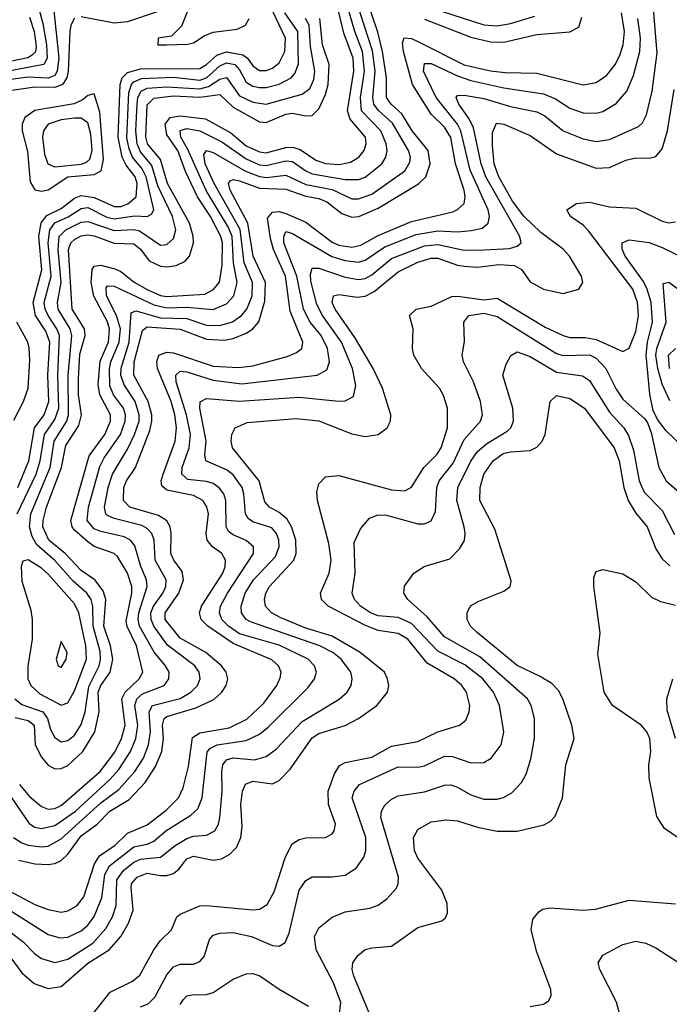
# Model space of a CAD drawing. Header units: inches. Extents: x 501365 to 657855, y 482276 to 547543.
# Tile 71 of 256: x 535664 to 537631, y 495665 to 498646. Entities that reach past the tile are written whole.
import ezdxf

# ---------------------------------------------------------------- set-up
doc = ezdxf.new("R2010")
doc.units = ezdxf.units.IN
doc.header["$MEASUREMENT"] = 0
doc.layers.add('A5439', color=7, linetype='Continuous')

msp = doc.modelspace()

# ---------------------------------------------------------------- linework, layer by layer
at = {"layer": 'A5439', "color": 5}
for points, elevation in [([(535709.2, 498730), (535734.5, 498634.5), (535744.9, 498570), (535746.7, 498530), (535737.2, 498510), (535630, 498490.5)], 2340), ([(536195.2, 498730), (536153.9, 498626.1), (536123.5, 498596.5), (536083.8, 498590), (536082.8, 498570), (536110, 498569.8), (536172, 498572), (536190, 498576.4), (536222.4, 498597.6), (536250, 498608.6), (536322.3, 498617.7), (536347.4, 498630), (536359.3, 498650)], 2420), ([(535657.9, 497230), (535691.7, 497310), (535709.2, 497410), (535738.4, 497450), (535752.4, 497490), (535749.4, 497570), (535754.9, 497670), (535743.4, 497703.4), (535712.1, 497750), (535705.2, 497790), (535731.3, 497888.7), (535722.3, 497990), (535729.1, 498030.9), (535746.3, 498053.7), (535790, 498074.4), (535830, 498105.5), (535850, 498113.7), (535890, 498107.9), (535950, 498080.1), (535970, 498080.9), (535991.4, 498088.6), (536016.4, 498110), (536019.7, 498150), (536013.2, 498170), (535986, 498206), (535974.8, 498230), (535962.4, 498290), (535968.2, 498450), (535974.4, 498470), (535990, 498486.3), (536030, 498497.6), (536210, 498498.5), (536230, 498510), (536261, 498539), (536290, 498548.4), (536339.6, 498539.6), (536353.9, 498530), (536370, 498506.2), (536390, 498492.3), (536410, 498492.1), (536430, 498499.1), (536450, 498515.1), (536466.9, 498550), (536468.7, 498590), (536412.4, 498710)], 2380), ([(535661.3, 496101.3), (535709.9, 496090.1), (535750, 496087.9), (535770, 496091), (535790, 496100.6), (535810, 496119.7), (535850, 496175), (535898.9, 496210), (535937.4, 496250), (535995.2, 496284.8), (536044.1, 496335.9), (536075.6, 496384.4), (536094, 496430), (536099.6, 496470), (536096.4, 496510), (536101, 496530), (536110, 496536.7), (536197.6, 496562.4), (536252, 496588), (536276.6, 496610), (536289.1, 496630), (536294, 496650), (536289.5, 496670), (536275.2, 496690), (536227.5, 496730), (536150, 496773), (536105, 496830), (536104.1, 496850), (536145.8, 496910), (536160.1, 496950), (536155.7, 496975.7), (536130.6, 497010), (536122.1, 497030), (536122.9, 497090), (536119.8, 497110), (536110, 497128.8), (536084.6, 497144.6), (535997.8, 497170), (535978.5, 497190), (535979.6, 497230), (535987.5, 497250), (536015, 497290), (536058.3, 497401.7), (536064.2, 497430), (536063.7, 497450), (536053.5, 497490), (536009.4, 497570), (536011.1, 497610), (536035.4, 497704.6), (536050, 497715.7), (536150, 497708.8), (536230, 497679.1), (536284.4, 497675.6), (536310, 497680.3), (536350, 497696.5), (536370.3, 497709.7), (536388.6, 497731.4), (536406.3, 497793.7), (536407.9, 497850), (536371.2, 497930), (536354.7, 498030), (536300.9, 498130), (536296.7, 498150), (536301.7, 498158.3), (536310, 498162.6), (536330, 498158.1), (536390, 498136.1), (536470, 498133.4), (536530, 498111.7), (536570, 498104.5), (536594.5, 498094.5), (536639.1, 498059.1), (536670, 498048.4), (536690.5, 498050.5), (536750, 498075.4), (536871.2, 498148.8), (536894.1, 498170), (536906.9, 498210), (536900.9, 498250), (536852.1, 498310), (536821.1, 498361.1), (536789.1, 498390), (536774.8, 498410), (536775, 498470), (536763.1, 498550), (536748.8, 498608.8), (536714.4, 498710)], 2220), ([(535766.9, 498673.1), (535782.2, 498530), (535777.6, 498490), (535770, 498476.9), (535750.7, 498469.3), (535690, 498471.6), (535547.4, 498452.6)], 2360), ([(535590, 495918), (535674.1, 495854.1), (535710, 495817.4), (535730, 495803.8), (535770, 495791.5), (535810, 495801.4), (535885.7, 495850), (535925.3, 495894.7), (535944.9, 495930), (535956.1, 495963.9), (535958.4, 496041.6), (535978.7, 496070), (536010, 496095.3), (536030, 496104.5), (536090.5, 496110), (536134.3, 496145.7), (536170, 496167), (536190, 496173.8), (536230, 496176.9), (536254.5, 496190), (536265.9, 496210), (536270.5, 496229.5), (536276.7, 496310), (536275.8, 496370), (536278.7, 496390), (536290, 496404.9), (536310, 496411), (536374.7, 496405.3), (536410, 496414.6), (536441.6, 496438.4), (536519.2, 496520.8), (536631.7, 496588.3), (536655.5, 496610), (536668.1, 496630), (536671, 496650), (536666.3, 496670), (536637, 496710), (536612.2, 496730), (536572.9, 496750), (536363.3, 496823.3), (536349.4, 496830), (536335.5, 496850), (536334.3, 496870), (536347.2, 496910), (536372.1, 496950), (536439, 497021), (536449.9, 497050), (536449, 497070), (536441.9, 497090), (536427.4, 497107.4), (536370, 497125.8), (536356.1, 497136.1), (536347.6, 497150), (536343.2, 497210), (536337.5, 497230), (536310, 497268.4), (536290, 497282.7), (536228.1, 497310), (536224.5, 497330), (536228.3, 497370), (536209.1, 497470), (536211, 497489), (536230, 497499), (536330, 497490.6), (536510, 497503), (536630, 497491.1), (536650, 497492.1), (536674.5, 497505.5), (536682, 497538), (536671.8, 497590), (536638.2, 497670), (536581.4, 497750), (536563.4, 497783.4), (536545.9, 497854.1), (536544.3, 497875.7), (536550, 497893.7), (536570, 497894.2), (536650, 497866.5), (536690, 497859), (536710, 497862.2), (536730, 497873.6), (536790, 497923.1), (536890, 497961.6), (536930, 497965.4), (537010, 497948.6), (537070, 497948.8), (537147.2, 497952.8), (537170, 497960.1), (537182.6, 497970), (537178.7, 497990), (537076.1, 498170), (537061.3, 498210), (537038.3, 498318.3), (537025.5, 498345.5), (536993.7, 498390), (536985.6, 498410), (536990, 498416.6), (537010, 498417.5), (537070, 498407.9), (537150, 498383.4), (537230, 498366.7), (537254.6, 498354.6), (537310, 498309.7), (537370, 498285.1), (537410, 498277.3), (537450, 498283), (537537.5, 498322.5), (537550, 498333.7), (537562.4, 498357.6), (537579.4, 498430), (537594.4, 498545.6), (537582, 498690)], 2140), ([(535612, 496330), (535692.3, 496212.3), (535710, 496201.1), (535730, 496197.1), (535770, 496205.7), (535832.6, 496250), (535936, 496344), (535964.4, 496375.6), (535999.8, 496430), (536015.9, 496470), (536022.1, 496510), (536013, 496570), (536018.4, 496590), (536035.6, 496604.4), (536101.2, 496630), (536116.1, 496650), (536116.3, 496670), (536105.7, 496690), (536070.7, 496730.7), (536026.9, 496810), (536022.3, 496830), (536024.3, 496850), (536050, 496930), (536047.6, 496950), (536030.7, 496990), (536013, 497053.1), (535999.1, 497070), (535980.4, 497080.4), (535910, 497096), (535890, 497104.6), (535868.3, 497130), (535872.3, 497170), (535906.9, 497293.1), (535920.2, 497319.8), (535968.8, 497390), (535983.4, 497430), (535984.2, 497450), (535978, 497470), (535948.3, 497510), (535937, 497537), (535936.2, 497590), (535940.1, 497610), (535965.3, 497670), (535969, 497710), (535957.2, 497750), (535927.1, 497810), (535925.9, 497834.1), (535930, 497839.8), (535950, 497838.9), (536070, 497782.3), (536110, 497773.4), (536170, 497775.8), (536250, 497768.5), (536290, 497785.5), (536312.5, 497810), (536322.5, 497850), (536311.1, 497910), (536307.1, 497990), (536296.6, 498016.6), (536228.9, 498128.9), (536173.1, 498253.1), (536152.2, 498290), (536150, 498310.7), (536170, 498316.6), (536210, 498310), (536275.9, 498275.9), (536350, 498224.7), (536390, 498206.9), (536410, 498204.2), (536470, 498218.3), (536490, 498216.3), (536530, 498188.5), (536550, 498179.8), (536650, 498162), (536690, 498162), (536710, 498169.4), (536760.7, 498210), (536773.2, 498230), (536776.7, 498250), (536774.2, 498270), (536757.8, 498310), (536699.3, 498370), (536695.9, 498410), (536707.7, 498490), (536702.1, 498550), (536678.5, 498610), (536656.1, 498690)], 2260), ([(535630, 496009.5), (535710, 495967.3), (535750, 495951.5), (535790, 495943.9), (535810, 495947.6), (535836.9, 495963.1), (535858.6, 495990), (535890.8, 496090), (535905.6, 496114.4), (535952.9, 496147.1), (535990, 496183.1), (536050, 496208.2), (536107.3, 496252.7), (536144.9, 496290), (536159.5, 496320.5), (536175.3, 496384.7), (536187, 496473), (536210, 496486.4), (536298, 496502), (536351.5, 496528.5), (536403.6, 496576.4), (536442.4, 496630), (536453.2, 496653.2), (536455.8, 496670), (536447.5, 496690), (536427.4, 496707.4), (536310, 496757.7), (536233.4, 496810), (536213.9, 496830), (536208.2, 496850), (536214.8, 496870), (536279, 496970), (536286.3, 496990), (536287.3, 497010), (536276.2, 497030), (536247.4, 497050), (536232, 497070), (536228.9, 497090), (536235.4, 497150), (536231.1, 497171.1), (536218.9, 497190), (536190, 497205.1), (536110, 497221.5), (536094.5, 497234.5), (536092.6, 497250), (536098.3, 497270), (536134.5, 497370), (536138.4, 497410), (536133.6, 497450), (536122.8, 497490), (536080.8, 497590), (536079.2, 497610), (536085.8, 497630), (536110, 497639), (536130, 497636.9), (536250, 497597.1), (536326.8, 497593.2), (536370, 497598.4), (536473.8, 497626.2), (536502.1, 497637.9), (536517.9, 497650), (536521.8, 497670), (536483.5, 497763.5), (536468.8, 497870), (536432.6, 497950), (536423.4, 497983.4), (536414.4, 498045.6), (536430, 498063.3), (536450, 498065.2), (536470, 498059.3), (536530, 498033.3), (536610, 497972.1), (536630, 497963.3), (536670, 497957.5), (536696.7, 497963.3), (536750, 497992.5), (536850, 498035), (536975.3, 498064.6), (536990, 498071.6), (537009.9, 498090), (537013.4, 498110), (537010.3, 498129.7), (536983.9, 498210), (536969.7, 498289.7), (536950, 498321.1), (536910, 498359.6), (536853.9, 498450), (536826.1, 498550), (536823.7, 498576.3), (536828.7, 498591.3), (536850, 498588.9), (536870, 498580.4), (537010, 498509), (537090, 498491.7), (537134, 498486), (537230, 498483.9), (537370, 498449.3), (537410, 498455.7), (537442.1, 498477.9), (537468.2, 498511.8), (537481.1, 498538.9), (537491.3, 498570), (537495.8, 498610), (537486.8, 498666.8)], 2180), ([(535645.7, 496170), (535670, 496153.3), (535690, 496146.2), (535730, 496141.5), (535750, 496143.8), (535790, 496165.4), (535910, 496275), (535964.4, 496315.6), (536013, 496370), (536038.6, 496410), (536054, 496450), (536059.7, 496490), (536056.3, 496550), (536066.2, 496570), (536150, 496590.4), (536181.9, 496610), (536202.4, 496630), (536210.3, 496650), (536207.2, 496670), (536193.9, 496690), (536111.9, 496751.9), (536070.2, 496810), (536062.1, 496830), (536061.5, 496850), (536068.7, 496870), (536097.2, 496910), (536107, 496930), (536107.9, 496950), (536074.6, 497010), (536070.8, 497070), (536064.6, 497090), (536050, 497105.7), (536034.3, 497114.3), (535950, 497135.6), (535930, 497144.8), (535924.8, 497150), (535920.4, 497170), (535931.4, 497230), (535945.1, 497270), (535990, 497345.6), (536011.8, 497390), (536025.3, 497430), (536025.6, 497450), (536014, 497490), (535980.3, 497540.3), (535970.5, 497570), (535970.9, 497590.9), (535995.4, 497670), (536001.7, 497758.3), (536015.5, 497764.5), (536090, 497743.8), (536170, 497741.1), (536230, 497721.3), (536270, 497719.9), (536308.5, 497731.5), (536336.1, 497750), (536351.9, 497770), (536367.8, 497810), (536368.8, 497850), (536343.7, 497910), (536331.2, 498011.2), (536253.4, 498150), (536225.8, 498210), (536221.8, 498238.2), (536229.9, 498250.1), (536250, 498243.7), (536347.9, 498187.9), (536390, 498171.3), (536411.7, 498168.3), (536470, 498175.5), (536530, 498146.8), (536610, 498132), (536670, 498103.9), (536690, 498104.1), (536730, 498118.3), (536830, 498188.9), (536845.2, 498214.8), (536847.7, 498230), (536841.2, 498250), (536793.2, 498333.2), (536750.9, 498370.9), (536736.3, 498390), (536732.9, 498410), (536740.3, 498490), (536732.3, 498552.3), (536693.8, 498670)], 2240), ([(535656.6, 497150), (535713.9, 497270), (535726.4, 497310), (535738.7, 497390), (535770, 497435.3), (535782.1, 497470), (535779.8, 497570), (535784.3, 497690), (535776.9, 497710), (535749.8, 497750), (535740.7, 497770), (535738.1, 497790), (535759.2, 497870), (535750.7, 497970), (535754.8, 498010), (535770, 498030.6), (535810.6, 498049.4), (535850, 498074.9), (535870, 498077.4), (535928.1, 498048.1), (535950, 498043.3), (536012.5, 498052.5), (536050, 498050.1), (536063.2, 498056.8), (536070.2, 498070), (536046.5, 498170), (536034.7, 498194.7), (536005.5, 498230), (535995.1, 498255.1), (535988.8, 498288.8), (535994.7, 498425.3), (536002.6, 498450), (536010, 498458.2), (536032.4, 498467.6), (536130, 498471.9), (536210, 498463.3), (536230.1, 498469.9), (536270, 498506.4), (536290, 498515), (536315.3, 498510), (536330, 498494.3), (536350, 498456.7), (536370, 498444.4), (536390, 498440.4), (536410, 498440.3), (536449.4, 498450.6), (536485.9, 498470), (536497.3, 498482.7), (536507.8, 498512.2), (536506.7, 498610), (536466.6, 498666.6)], 2360), ([(535663.5, 496330), (535693.9, 496293.9), (535730, 496263.3), (535750, 496256), (535770, 496258.1), (535790, 496267.2), (535908.1, 496370), (535951.6, 496428.4), (535972.6, 496470), (535982.9, 496510), (535973.5, 496590), (535983.4, 496610), (536026.1, 496650), (536036.7, 496670), (536017.3, 496750), (535989.2, 496809.2), (535986.2, 496826.2), (536003.7, 496910), (536003.5, 496930), (535990, 496970.4), (535960.5, 497020.5), (535950, 497030), (535890, 497051), (535870, 497064.9), (535830, 497100.3), (535823.1, 497110), (535819.2, 497130), (535874.6, 497325.4), (535921.5, 497390), (535938.5, 497430), (535939, 497450), (535906.9, 497510), (535901.9, 497541.9), (535907.5, 497612.5), (535932.5, 497670), (535935.9, 497710), (535930, 497731.1), (535888.9, 497808.9), (535880, 497850), (535883, 497890), (535890, 497899.9), (535910, 497903), (535951.8, 497891.8), (535970, 497883.9), (536011.1, 497851.1), (536050, 497829.1), (536090, 497811), (536110, 497807.6), (536224.5, 497815.5), (536250.9, 497829.1), (536268.7, 497851.3), (536277.3, 497902.7), (536278, 497970), (536273.5, 497990), (536241.7, 498050), (536202.8, 498110), (536166.1, 498186.1), (536142.4, 498250), (536110, 498297.3), (536104.8, 498330), (536120.1, 498350), (536150, 498354.8), (536226.4, 498346.4), (536303.7, 498303.7), (536350, 498264.2), (536390, 498245.6), (536410, 498243.4), (536470, 498259.4), (536490, 498260.5), (536512.9, 498252.9), (536561, 498221), (536590, 498211), (536631.9, 498208.1), (536665.3, 498214.7), (536690.6, 498229.4), (536707.2, 498250), (536713.5, 498270), (536711.2, 498290), (536664.9, 498344.9), (536657.1, 498370), (536675.7, 498490), (536673.8, 498530), (536645.6, 498605.6), (536625.3, 498690)], 2280), ([(536080.3, 498670), (535990, 498639.9), (535950, 498635.9), (535850, 498655.1)], 2380), ([(536910, 498682.5), (537070, 498630.5), (537110, 498628), (537150, 498634.9), (537223.5, 498656.5)], 2240), ([(535610, 495964.7), (535750, 495876.2), (535786.2, 495866.2), (535810, 495868.3), (535850, 495887.3), (535870, 495904.6), (535890, 495931.1), (535912.7, 495987.3), (535922, 496058), (535936.1, 496083.9), (536010, 496141.3), (536050.1, 496149.9), (536070, 496158.9), (536106.4, 496190), (536182.5, 496237.5), (536203.3, 496256.7), (536216.2, 496290), (536231.5, 496428.5), (536240.2, 496439.8), (536262.2, 496450), (536350, 496463.1), (536390, 496482.8), (536416.3, 496503.7), (536536.8, 496623.2), (536556.9, 496650), (536562.7, 496670), (536556.4, 496690), (536537.1, 496710), (536450, 496752.2), (536330, 496786.7), (536295.9, 496810), (536276.6, 496830), (536268.6, 496850), (536272.4, 496870), (536293.4, 496910), (536372, 497030), (536372.1, 497050), (536349.6, 497069.6), (536310, 497085.9), (536296.8, 497096.8), (536289.6, 497110), (536288.4, 497190), (536281.7, 497210), (536268.4, 497228.4), (536250, 497241.5), (536230, 497247.8), (536173.4, 497253.4), (536154.9, 497270), (536155.8, 497290), (536177.5, 497350), (536181.6, 497390), (536169.6, 497450), (536137.6, 497550), (536136.7, 497570), (536150, 497581.8), (536170, 497579.4), (536250, 497554.4), (536336.4, 497543.6), (536564.5, 497570), (536593.7, 497586.3), (536602.2, 497610), (536596.2, 497650), (536576.6, 497690), (536544.1, 497730), (536523.1, 497770), (536502.8, 497870), (536464, 497970), (536463.6, 497990), (536470, 498004.8), (536490, 497998.6), (536609.2, 497929.2), (536650, 497916.6), (536690, 497911.8), (536710, 497917.7), (536770, 497958.7), (536864.5, 497995.5), (536930, 498006.6), (536990, 498004), (537032.4, 498007.6), (537064.9, 498015.1), (537082.2, 498030), (537086.3, 498050), (537082.4, 498070), (537027.8, 498190), (536999.5, 498310), (536989.3, 498330), (536924.8, 498410), (536887, 498490), (536890, 498513.3), (536910, 498513.8), (536990, 498475.6), (537030, 498461.7), (537130, 498440), (537250, 498421.4), (537286.7, 498406.7), (537330, 498378.6), (537370, 498363.8), (537410, 498363), (537430, 498368.2), (537470, 498392.3), (537502.6, 498430), (537522.6, 498477.4), (537541.5, 498550), (537544, 498590), (537535.9, 498650)], 2160), ([(535830, 498650.7), (535818.8, 498630), (535815.8, 498610), (535811.2, 498490), (535807.1, 498470), (535793.9, 498450), (535770, 498440.8), (535710, 498441.8), (535612.6, 498427.4)], 2380), ([(535694, 498654), (535707.7, 498610), (535714.3, 498565.7), (535711.6, 498548.4), (535701.8, 498538.2), (535688.9, 498531.1), (535630, 498518)], 2320), ([(535649, 496590), (535670, 496572.7), (535734, 496550), (535748.2, 496530), (535756.9, 496496.9), (535770, 496472.6), (535790, 496459.8), (535810, 496463.1), (535830, 496480.1), (535850, 496512.2), (535862.6, 496550), (535873.3, 496626.7), (535904.5, 496690), (535908.5, 496710), (535907.3, 496732.7), (535886.1, 496810), (535885.4, 496870), (535880.3, 496890), (535867.6, 496910), (535825.9, 496945.9), (535770, 497008.6), (535715.9, 497055.9), (535701.4, 497081.4), (535693.6, 497110), (535697.6, 497150), (535755.8, 497290), (535768.2, 497370), (535806.3, 497430), (535812.2, 497450), (535810.4, 497570), (535821.9, 497690), (535817.2, 497710), (535780.9, 497770), (535778.1, 497790), (535789.3, 497850.7), (535780.2, 497950), (535783.9, 497990), (535804.2, 498010), (535850, 498032.6), (535870, 498035), (535950, 498007.7), (536010, 498011), (536026.8, 498006.8), (536090, 497963.4), (536110, 497965), (536130, 497983.2), (536136.6, 498010), (536126.7, 498050), (536082.6, 498142.6), (536064.6, 498204.6), (536030, 498245.9), (536019.5, 498270), (536015.8, 498310), (536019.3, 498390), (536022.1, 498410), (536032.3, 498430), (536050, 498438.5), (536110, 498443.1), (536210, 498437), (536235.9, 498444.1), (536270, 498465.8), (536290, 498471.1), (536330, 498415.1), (536370, 498396.5), (536410, 498390.3), (536519.8, 498420.2), (536542.2, 498437.8), (536554.6, 498465.4), (536558, 498490), (536544.7, 498564.7), (536541, 498630), (536529.8, 498649.8)], 2340), ([(535650, 496532.9), (535690, 496524.4), (535707.9, 496510), (535711.3, 496450), (535730, 496412.9), (535750, 496388.8), (535770, 496378.2), (535790, 496378.7), (535810, 496388.3), (535855.4, 496430), (535891.3, 496490), (535904.3, 496550), (535901.6, 496610), (535909.9, 496630.1), (535937.5, 496670), (535946.3, 496710), (535939.2, 496750), (535919.1, 496810), (535924.4, 496890), (535917.1, 496917.1), (535891.4, 496950), (535850, 496978.3), (535801.6, 497030), (535751.9, 497070), (535734.4, 497110), (535735, 497130), (535745.6, 497170), (535791, 497290), (535803.2, 497356.8), (535842.6, 497417.4), (535850.8, 497450), (535842.2, 497510), (535841.7, 497558.3), (535846.6, 497633.4), (535862.1, 497690), (535860.1, 497710), (535823.2, 497770), (535811.9, 497950), (535819.2, 497970), (535830, 497980.7), (535850, 497991.9), (535870, 497994.9), (535890, 497991.9), (535950, 497969.5), (536010, 497967.9), (536030, 497951.4), (536056.1, 497916.1), (536090, 497900.2), (536110, 497897.8), (536138, 497902), (536164.8, 497915.2), (536178.2, 497930), (536190.7, 497970), (536189.6, 497990.4), (536178.4, 498030), (536111.2, 498150), (536090, 498223), (536051.5, 498270), (536045.7, 498290), (536050, 498388.6), (536070, 498408.5), (536130, 498415.2), (536210, 498411.6), (536270, 498419.9), (536310, 498381.4), (536390, 498336.9), (536410, 498335.1), (536470, 498360), (536490, 498363), (536530, 498354.7), (536550, 498356.3), (536570, 498376.6), (536590, 498419.8), (536598.3, 498450), (536600.7, 498510), (536581.2, 498570), (536572.6, 498650)], 2320), ([(536890, 498648), (537030, 498593.1), (537090, 498579.1), (537130, 498577.6), (537230, 498600.9), (537330, 498609.6), (537356.8, 498623.2), (537366.6, 498653.4)], 2220), ([(535634.2, 495810), (535670, 495759.6), (535708, 495728), (535750, 495713), (535790, 495718.8), (535870, 495789.4), (535934.6, 495830), (535970.3, 495870), (535993.3, 495910), (536007.8, 495950), (536001.3, 496018.7), (536002.6, 496030), (536019.3, 496050), (536050, 496062.2), (536090, 496054.4), (536110, 496054.4), (536130, 496060.9), (536146, 496074), (536170, 496105.3), (536190, 496113), (536250, 496101.3), (536274.7, 496105.3), (536300.7, 496119.3), (536320.2, 496139.8), (536333.8, 496170), (536337.3, 496202.7), (536333.9, 496270), (536339.2, 496310), (536348.2, 496331.8), (536370, 496340.6), (536430, 496332.4), (536450, 496342.2), (536482.9, 496377.1), (536550, 496471.5), (536570, 496485.1), (536650, 496509.4), (536689.9, 496530), (536745.9, 496570), (536777.8, 496610), (536781.9, 496630), (536778.3, 496650), (536768.3, 496670), (536694.8, 496730), (536610, 496779.6), (536530, 496803.4), (536455.1, 496835.1), (536426.7, 496850), (536408.7, 496870), (536405.6, 496890), (536409.6, 496910), (536420.8, 496930), (536493.8, 497010), (536501.6, 497030), (536500.4, 497070), (536488.5, 497108.5), (536473.6, 497133.6), (536450, 497154.4), (536420.8, 497170), (536406, 497186), (536389, 497250), (536308.6, 497350), (536303.9, 497370), (536306, 497390), (536316.5, 497410), (536353.1, 497426.9), (536501.2, 497438.8), (536570, 497431.1), (536670, 497391.7), (536710, 497384.3), (536750, 497390.1), (536777, 497410), (536786.9, 497430), (536788.4, 497450), (536762.8, 497530), (536734.2, 497590), (536681, 497681), (536619, 497770), (536610.3, 497790), (536614, 497810), (536630, 497813.7), (536685.9, 497805.9), (536710, 497808.8), (536737.4, 497822.6), (536810, 497883), (536870, 497911.9), (536910, 497924.2), (536930, 497924), (536990, 497902.7), (537010, 497899.8), (537050, 497896.8), (537115.3, 497904.7), (537162, 497902), (537184.1, 497890), (537210, 497852.3), (537250, 497830.1), (537310, 497817.2), (537356.8, 497830), (537369, 497850), (537365, 497870), (537328.7, 497930), (537310, 497951.7), (537241.9, 498001.9), (537191, 498051), (537156.8, 498096.8), (537115.1, 498170), (537100.9, 498210), (537095.3, 498264.7), (537095.5, 498304.5), (537107.4, 498332.6), (537130, 498330.1), (537210, 498295.5), (537290, 498240.1), (537410, 498196.1), (537450, 498198.6), (537499.7, 498220.3), (537530, 498228.1), (537570, 498227.2), (537590, 498231.4), (537610, 498255.4), (537625.8, 498310), (537645.6, 498434.4)], 2120), ([(535864.8, 495610), (535938.3, 495701.7), (536005.2, 495734.8), (536027.3, 495752.7), (536070.3, 495830), (536090, 495858.2), (536123.4, 495890), (536139.9, 495930), (536150, 495937.8), (536210, 495962.7), (536230, 495964.2), (536370, 495950.6), (536390, 495953.3), (536413.3, 495966.7), (536435.1, 496004.9), (536468.5, 496111.5), (536488.9, 496151.1), (536510, 496164.2), (536530, 496168.8), (536590, 496170.1), (536610, 496180.7), (536616.8, 496190), (536620.2, 496210), (536599.1, 496270), (536597.8, 496310), (536617.8, 496362.2), (536632.5, 496387.5), (536650, 496396.6), (536730, 496412.6), (536790, 496445.9), (536870, 496461), (536930, 496490.1), (536996.3, 496510), (537015.2, 496524.8), (537025.2, 496550), (537026.9, 496570), (537017.1, 496610), (537003.1, 496630), (536979.3, 496650), (536898.1, 496698.1), (536839.4, 496770), (536810, 496787.2), (536750, 496796.9), (536711.6, 496811.6), (536597.7, 496870), (536578.2, 496890), (536574.8, 496910), (536601, 496970), (536607, 497010), (536600.4, 497060.4), (536565.7, 497190), (536564, 497216), (536570, 497240.4), (536590, 497261.6), (536630, 497265.7), (536790, 497223), (536830, 497219.3), (536850, 497230.9), (536887.5, 497290), (536926.9, 497330), (536940.1, 497350), (536959.4, 497410), (536959.4, 497470), (536947.7, 497507.7), (536935.6, 497530), (536881.1, 497590), (536857.7, 497630), (536853.4, 497650), (536855.4, 497710), (536844.2, 497750), (536865.1, 497770), (536910, 497778.9), (536972.2, 497807.8), (536990.9, 497809.1), (537070, 497798.3), (537110, 497803.1), (537255.2, 497715.2), (537310, 497689.8), (537330, 497684.2), (537376.1, 497683.9), (537410, 497678.2), (537490, 497641.7), (537510, 497651), (537530, 497701.6), (537538.1, 497750), (537534.9, 497790), (537521.2, 497830), (537387, 498007), (537370, 498024.4), (537332, 498050), (537320.8, 498070), (537349.8, 498090), (537390, 498093.6), (537450, 498079.5), (537530, 498075.9), (537610, 498035.9), (537630, 498031.1), (537650, 498034.3)], 2080), ([(537730, 497297.2), (537621.4, 497401.4), (537595.7, 497435.7), (537582.4, 497462.4), (537572.2, 497512.2), (537560.8, 497630), (537565.2, 497670), (537580.6, 497730), (537575.8, 497790), (537564.6, 497830), (537552.9, 497852.9), (537497.6, 497930), (537488.9, 497951.1), (537488.4, 497970), (537510, 497979.4), (537570, 497971), (537610, 497956.8), (537670, 497927)], 2060), ([(537632.5, 497492.5), (537610, 497542.3), (537596.2, 497590), (537590.4, 497630), (537593.3, 497650), (537622, 497730), (537612.6, 497847.4), (537630, 497851.3), (537710, 497792.5)], 2040), ([(536030, 495656.9), (536053.4, 495666.6), (536073.2, 495686.8), (536110, 495754.1), (536130, 495778.1), (536150, 495786.7), (536190, 495786.5), (536210, 495794.5), (536222.3, 495810), (536238.8, 495861.2), (536250, 495874.1), (536270, 495880.6), (536310, 495882.2), (536365.5, 495870), (536430, 495842.8), (536450, 495840.9), (536468.2, 495851.8), (536480, 495880), (536509.9, 496010), (536530, 496039.8), (536550, 496050.9), (536610, 496050.7), (536650, 496056.2), (536683.2, 496076.7), (536706.1, 496110), (536712.4, 496130), (536712.6, 496170), (536670.6, 496290), (536676.8, 496310), (536693.5, 496330), (536810, 496384.2), (536870, 496383), (536890, 496387.3), (536950, 496416.1), (536974.8, 496414.8), (537030, 496395.8), (537070, 496396.8), (537091.9, 496410), (537122.2, 496450), (537130.4, 496490), (537116.7, 496570), (537099.2, 496610), (537066.7, 496650), (537012.4, 496692.4), (536930, 496733.7), (536850, 496817.8), (536810, 496835.7), (536750, 496841.3), (536726.4, 496850), (536696.2, 496870), (536677.6, 496890), (536670.4, 496910), (536679.5, 496970), (536677.2, 497062.8), (536695.6, 497104.4), (536723.4, 497136.6), (536750, 497147.1), (536774.6, 497145.4), (536870, 497119.6), (536890, 497119.5), (536910, 497128.6), (536923.3, 497156.7), (536927.7, 497230), (536934.2, 497250), (536976.3, 497303.7), (537010, 497374.7), (537059.9, 497430), (537065.4, 497450), (537059.6, 497490), (537038, 497550), (537007.8, 497610), (537003.9, 497630), (537011.3, 497671.3), (537009, 497730), (537024, 497750), (537070, 497757.3), (537110, 497747.3), (537290, 497635.7), (537308.8, 497628.8), (537390, 497631.7), (537410, 497621.7), (537439.4, 497590), (537470, 497527.1), (537490, 497497.5), (537557.5, 497437.5), (537565.2, 497425.2), (537576.3, 497396.3), (537599.6, 497290), (537622.2, 497250), (537670, 497207.6)], 2060), ([(535646.4, 497433.6), (535675.6, 497490), (535689.3, 497530), (535694.9, 497614.9), (535692.8, 497652.8), (535688.8, 497670), (535655.2, 497730)], 2420), ([(537631.5, 497590), (537628.4, 497630), (537650, 497650.2)], 2020), ([(536631.4, 495628.6), (536636, 495670), (536613.9, 495730), (536561.7, 495830), (536557.2, 495870), (536570, 495896.8), (536610, 495928.1), (536650, 495944.4), (536724.6, 495955.4), (536750, 495965), (536775.8, 495984.2), (536804.1, 496015.9), (536810.6, 496030), (536811, 496050), (536757.7, 496230), (536759.7, 496250), (536770, 496267.7), (536790, 496286), (536810, 496295.7), (536890, 496308), (536950, 496328.7), (536970, 496329.1), (536990, 496322.4), (537030, 496299.1), (537070, 496285.6), (537110, 496285.8), (537129.4, 496290.6), (537154.7, 496305.3), (537183.9, 496336.1), (537198, 496362), (537212.1, 496407.9), (537222.9, 496470), (537223.2, 496530), (537212.9, 496570), (537201.6, 496590), (537057.3, 496717.3), (536950, 496777.9), (536897.5, 496837.5), (536839, 496890), (536827.4, 496910), (536828.9, 496931.1), (536857.4, 496970), (536889.2, 496990.8), (536966.2, 497013.8), (536996.3, 497043.7), (537010.5, 497069.6), (537013.1, 497090), (537009.5, 497110), (536987.9, 497190), (536990.6, 497230), (537030, 497309.6), (537050, 497338.5), (537077.8, 497362.2), (537140.1, 497399.9), (537150.9, 497410), (537159.3, 497430), (537157.1, 497470), (537127.5, 497570), (537136.8, 497603.2), (537151.1, 497628.9), (537170, 497640.1), (537210, 497625.8), (537290, 497578.8), (537368.2, 497568.2), (537390, 497553.5), (537450, 497457.5), (537493.3, 497410), (537507.4, 497387.4), (537523.1, 497343.1), (537539.6, 497250), (537555.3, 497215.3), (537610, 497160.1), (537647.1, 497087.1)], 2040), ([(536742.5, 495590), (536675.8, 495750), (536670.5, 495770), (536672.4, 495790), (536687.7, 495812.3), (536710, 495830.2), (536730, 495836.1), (536790, 495840.6), (536870, 495897.7), (536942.6, 495917.4), (536953.9, 495926.1), (536959.4, 495940.6), (536958.3, 495970), (536942.1, 496010), (536870, 496107.2), (536859.2, 496130), (536857, 496170), (536870, 496193.8), (536910, 496216.8), (536956.9, 496223.1), (536990, 496219.9), (537050, 496201.1), (537110, 496189.2), (537170, 496189.1), (537251.6, 496208.4), (537270, 496218.2), (537285.6, 496234.4), (537307.7, 496290), (537318.1, 496390), (537342.7, 496470), (537336.4, 496510), (537308.5, 496590), (537295.3, 496615.3), (537275.7, 496635.7), (537238.5, 496658.5), (537170, 496690.3), (537049.9, 496790), (537029, 496810), (537019.4, 496830), (537019.4, 496850), (537029, 496871), (537054.3, 496885.7), (537130, 496915.8), (537149.1, 496930), (537152.8, 496947.2), (537103, 497103), (537057.6, 497190), (537058.5, 497230), (537069.6, 497270), (537097.4, 497310), (537127.9, 497332.1), (537150, 497337.9), (537210, 497341.6), (537230, 497351.7), (537246.2, 497370), (537254.9, 497390), (537270.9, 497490), (537290, 497508.1), (537330, 497498.6), (537374.4, 497470), (537464.1, 497350), (537479.8, 497310), (537493.3, 497230), (537506.9, 497190), (537530, 497151.5), (537564.6, 497110), (537590, 497044.1), (537610, 497013.2), (537632.8, 496992.8)], 2020), ([(537686.6, 496150), (537617, 496197), (537593.2, 496233.2), (537569.9, 496350.1), (537569.5, 496390), (537575.2, 496430), (537572.4, 496470), (537563.1, 496490), (537546, 496510), (537459.6, 496570), (537434, 496610), (537414.6, 496725.4), (537421.5, 496790), (537402.3, 496930), (537402.6, 496957.4), (537410, 496975.5), (537430, 496981.3), (537490, 496967.9), (537530, 496943.8), (537577.7, 496897.7), (537604.9, 496884.9), (537650, 496873.3)], 1980), ([(537649.9, 496470), (537624.8, 496555.2), (537623.5, 496590), (537642.4, 496650)], 1960), ([(537210, 495657.8), (537250, 495665.4), (537265.2, 495674.8), (537273.3, 495690), (537272.9, 495710), (537230, 495822.4), (537213.3, 495890), (537217.8, 495922.2), (537235.7, 495944.3), (537247.5, 495952.5), (537270, 495957.1), (537369.7, 495949.7), (537407.4, 495952.6), (537510, 495979.8), (537650, 495969.3)], 1980), ([(537482.9, 495630), (537470.9, 495670.9), (537420.5, 495770), (537415.6, 495790), (537430, 495814), (537490, 495845.7), (537530, 495855.6), (537560.5, 495850), (537590, 495835.6), (537690, 495771)], 1960), ([(536150, 495664.4), (536160.5, 495679.5), (536170, 495690.1), (536186.1, 495693.9), (536230, 495694.4), (536250, 495700.7), (536310, 495741.1), (536350, 495756.9), (536370, 495758), (536391.3, 495751.3), (536450, 495710.1), (536539, 495659)], 2040)]:
    msp.add_lwpolyline(points, dxfattribs=dict(at, elevation=elevation))
for points, elevation in [([(535890, 498422), (535870, 498416.9), (535855.7, 498404.3), (535828.6, 498391.4), (535710, 498370.8), (535679.7, 498350), (535671.3, 498330), (535671.1, 498310), (535687.4, 498247.4), (535695.2, 498155.2), (535710, 498131.1), (535730, 498127.1), (535750, 498131.4), (535809.5, 498170.5), (535890, 498177.5), (535911.2, 498188.8), (535917.3, 498222.7), (535906.6, 498366.5)], 2420), ([(535830, 498348.4), (535790, 498342.4), (535750.6, 498329.4), (535735.8, 498310), (535733, 498290), (535739.1, 498239.1), (535749.5, 498209.5), (535770, 498200.7), (535850, 498208.3), (535865.8, 498214.2), (535876.2, 498223.8), (535883.9, 498250), (535879.3, 498299.3), (535870, 498333.7), (535850, 498348.1)], 2440), ([(535690, 497010.4), (535673.1, 497006.9), (535668, 496990), (535670, 496946), (535697.8, 496857.8), (535701.9, 496830), (535701.4, 496770), (535688.3, 496688.3), (535689, 496650), (535697.6, 496630), (535724.5, 496604.5), (535790, 496570.6), (535810, 496577.9), (535830, 496614.2), (535866.3, 496710), (535864.6, 496750), (535842.6, 496850), (535830, 496877), (535750, 496967.2), (535730, 496985.6)], 2360), ([(535790, 496762.9), (535774.3, 496710), (535780.4, 496690), (535790, 496684.7), (535804.8, 496710), (535808, 496730)], 2380)]:
    msp.add_lwpolyline(points, close=True, dxfattribs=dict(at, elevation=elevation))

doc.saveas('drawing.dxf')
